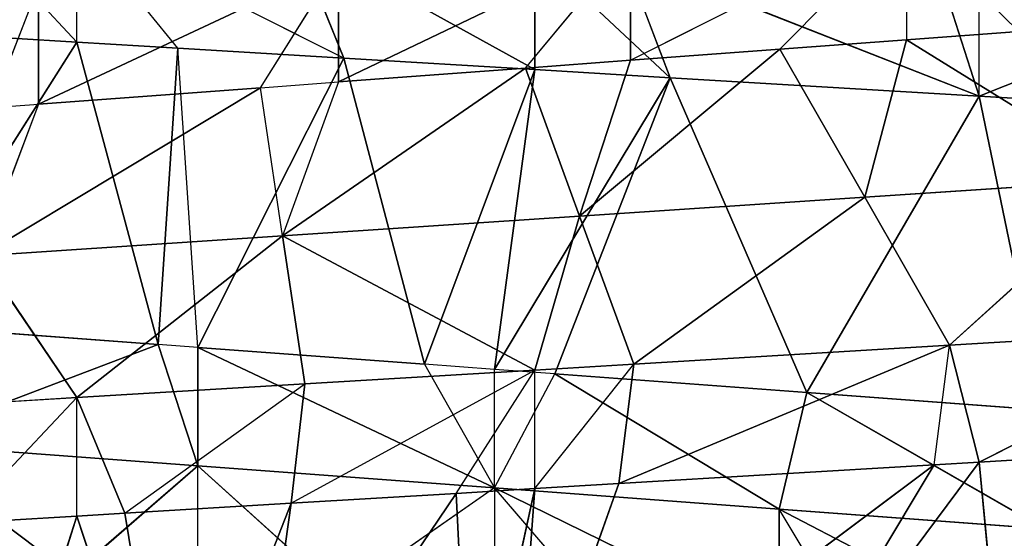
# Model space of a CAD drawing. Extents: x 186 to 416, y 0 to 124.
# Tile 146 of 256: x 245.636 to 246.363, y 36.959 to 37.342. Entities that reach past the tile are written whole.
import ezdxf

# ---------------------------------------------------------------- set-up
doc = ezdxf.new("R2010")
doc.units = 0
doc.header["$LTSCALE"] = 25.4
doc.layers.get('0').update_dxf_attribs({"color": 13, "linetype": 'CONTINUOUS'})

# ---------------------------------------------------------------- blocks, each defined once
blk = doc.blocks.new('PILLS-I-PLAFON-8266-8272_0')
at = {"color": 250}
for p, q in [((60.51236, 53.00767, 87.29191), (60.6, 53.00964, 87.19917)), ((60.51236, 53.00767, 87.29191), (60.6, 53.00964, 87.28667)), ((60.6, 53.00964, 87.19917), (60.52144, 53.00806, 87.20387)), ((60.6, 53.00964, 87.19917), (60.52908, 52.81877, 87.09449)), ((60.6, 53.00964, 87.19917), (60.52908, 52.81877, 87.09449)), ((60.52939, 52.62917, 87.51066), (60.6, 53.00964, 87.28667)), ((60.52939, 52.62917, 87.51066), (60.6, 53.00964, 87.28667)), ((60.6, 53.00964, 87.28667), (60.6, 53.00964, 87.19917)), ((60.63551, 53.00932, 87.28454), (60.6, 53.00964, 87.19917)), ((60.76858, 53.00234, 87.18908), (60.6, 53.00964, 87.19917)), ((60.67117, 52.62914, 87.50013), (60.6, 53.00964, 87.28667)), ((60.6, 53.00964, 87.28667), (60.63551, 53.00932, 87.28454)), ((60.67117, 52.62914, 87.50013), (60.6, 53.00964, 87.28667)), ((60.6, 53.00964, 87.19917), (60.7522, 52.81361, 87.0797)), ((60.76858, 53.00234, 87.18908), (60.6, 53.00964, 87.19917)), ((60.6, 53.00964, 87.19917), (60.7522, 52.81361, 87.0797)), ((60.63551, 53.00932, 87.28454), (60.76858, 53.00234, 87.18908)), ((60.63551, 53.00932, 87.28454), (60.75845, 53.00319, 87.27718)), ((60.63551, 53.00932, 87.28454), (60.67117, 52.62914, 87.50013)), ((60.63551, 53.00932, 87.28454), (60.67117, 52.62914, 87.50013)), ((60.75845, 53.00319, 87.27718), (60.67117, 52.62914, 87.50013)), ((60.75845, 53.00319, 87.27718), (60.67117, 52.62914, 87.50013)), ((60.75845, 53.00319, 87.27718), (60.72766, 52.62556, 87.49593)), ((60.75845, 53.00319, 87.27718), (60.72766, 52.62556, 87.49593)), ((60.76858, 53.00234, 87.18908), (60.7522, 52.81361, 87.0797)), ((60.76858, 53.00234, 87.18908), (60.7522, 52.81361, 87.0797)), ((60.75845, 53.00319, 87.27718), (60.76858, 53.00234, 87.18908)), ((60.75845, 53.00319, 87.27718), (60.93861, 52.98002, 87.1789)), ((60.75845, 53.00319, 87.27718), (60.88044, 52.98937, 87.26988)), ((60.93861, 52.98002, 87.1789), (60.76858, 53.00234, 87.18908)), ((60.93861, 52.98002, 87.1789), (60.76858, 53.00234, 87.18908)), ((60.88044, 52.98937, 87.26988), (60.72766, 52.62556, 87.49593)), ((60.88044, 52.98937, 87.26988), (60.72766, 52.62556, 87.49593)), ((60.88044, 52.98937, 87.26988), (60.93861, 52.98002, 87.1789)), ((60.88044, 52.98937, 87.26988), (60.93861, 52.98002, 87.2664)), ((60.88044, 52.98937, 87.26988), (60.89098, 52.60357, 87.4838)), ((60.88044, 52.98937, 87.26988), (60.89098, 52.60357, 87.4838)), ((60.93861, 52.98002, 87.1789), (60.7522, 52.81361, 87.0797)), ((60.93861, 52.98002, 87.1789), (60.7522, 52.81361, 87.0797)), ((60.93861, 52.98002, 87.2664), (60.89098, 52.60357, 87.4838)), ((60.93861, 52.98002, 87.2664), (60.89098, 52.60357, 87.4838)), ((60.93861, 52.98002, 87.2664), (60.9229, 52.59721, 87.48144)), ((60.93861, 52.98002, 87.2664), (60.9229, 52.59721, 87.48144)), ((60.93861, 52.98002, 87.2664), (60.93861, 52.98002, 87.1789)), ((60.93861, 52.98002, 87.2664), (61.01169, 52.96569, 87.17453)), ((60.93861, 52.98002, 87.2664), (61.00077, 52.96801, 87.26269)), ((60.93861, 52.98002, 87.1789), (60.97169, 52.78051, 87.06516)), ((60.93861, 52.98002, 87.1789), (60.97169, 52.78051, 87.06516)), ((61.01169, 52.96569, 87.17453), (60.93861, 52.98002, 87.1789)), ((61.00077, 52.96801, 87.26269), (60.9229, 52.59721, 87.48144)), ((61.00077, 52.96801, 87.26269), (60.9229, 52.59721, 87.48144)), ((61.01169, 52.96569, 87.17453), (60.97169, 52.78051, 87.06516)), ((61.01169, 52.96569, 87.17453), (60.97169, 52.78051, 87.06516)), ((61.00077, 52.96801, 87.26269), (61.01169, 52.96569, 87.17453)), ((61.00077, 52.96801, 87.26269), (61.24517, 52.89982, 87.16056)), ((61.00077, 52.96801, 87.26269), (61.24517, 52.89982, 87.16056)), ((61.00077, 52.96801, 87.26269), (61.2338, 52.90376, 87.24874)), ((61.00077, 52.96801, 87.26269), (61.2338, 52.90376, 87.24874)), ((61.24517, 52.89982, 87.16056), (61.01169, 52.96569, 87.17453)), ((61.01169, 52.96569, 87.17453), (61.18249, 52.72105, 87.05119)), ((61.01169, 52.96569, 87.17453), (61.18249, 52.72105, 87.05119)), ((61.24517, 52.89982, 87.16056), (61.01169, 52.96569, 87.17453)), ((60.9229, 52.59721, 87.48144), (61.2338, 52.90376, 87.24874)), ((60.9229, 52.59721, 87.48144), (61.2338, 52.90376, 87.24874)), ((61.1023, 52.54829, 87.46812), (61.2338, 52.90376, 87.24874)), ((61.1023, 52.54829, 87.46812), (61.2338, 52.90376, 87.24874)), ((61.18249, 52.72105, 87.05119), (61.24517, 52.89982, 87.16056)), ((61.18249, 52.72105, 87.05119), (61.24517, 52.89982, 87.16056)), ((61.2338, 52.90376, 87.24874), (61.24517, 52.89982, 87.16056)), ((61.2338, 52.90376, 87.24874), (61.26693, 52.89204, 87.24676)), ((61.26693, 52.89204, 87.24676), (61.24517, 52.89982, 87.16056)), ((61.46416, 52.8077, 87.14746), (61.24517, 52.89982, 87.16056)), ((61.38021, 52.63788, 87.03809), (61.24517, 52.89982, 87.16056)), ((61.46416, 52.8077, 87.14746), (61.24517, 52.89982, 87.16056)), ((61.38021, 52.63788, 87.03809), (61.24517, 52.89982, 87.16056)), ((61.1023, 52.54829, 87.46812), (61.26693, 52.89204, 87.24676)), ((61.1023, 52.54829, 87.46812), (61.26693, 52.89204, 87.24676)), ((61.26693, 52.89204, 87.24676), (61.46416, 52.8077, 87.14746)), ((61.26693, 52.89204, 87.24676), (61.46416, 52.8077, 87.14746)), ((61.26693, 52.89204, 87.24676), (61.45269, 52.81333, 87.23565)), ((61.28701, 52.47259, 87.4544), (61.26693, 52.89204, 87.24676)), ((61.28701, 52.47259, 87.4544), (61.26693, 52.89204, 87.24676)), ((61.26693, 52.89204, 87.24676), (61.45269, 52.81333, 87.23565)), ((60.57183, 52.6305, 86.98251), (60.52908, 52.81877, 87.09449)), ((60.52908, 52.81877, 87.09449), (60.73582, 52.62487, 86.97033)), ((60.7522, 52.81361, 87.0797), (60.52908, 52.81877, 87.09449)), ((60.7522, 52.81361, 87.0797), (60.52908, 52.81877, 87.09449)), ((60.52908, 52.81877, 87.09449), (60.73582, 52.62487, 86.97033)), ((60.7522, 52.81361, 87.0797), (60.73582, 52.62487, 86.97033)), ((60.9317, 52.59534, 86.95578), (60.7522, 52.81361, 87.0797)), ((60.7522, 52.81361, 87.0797), (60.97169, 52.78051, 87.06516)), ((60.9317, 52.59534, 86.95578), (60.7522, 52.81361, 87.0797)), ((60.79341, 52.6188, 86.96605), (60.7522, 52.81361, 87.0797)), ((60.7522, 52.81361, 87.0797), (60.97169, 52.78051, 87.06516)), ((60.97169, 52.78051, 87.06516), (60.9317, 52.59534, 86.95578)), ((60.97169, 52.78051, 87.06516), (60.9317, 52.59534, 86.95578)), ((61.11981, 52.54227, 86.94181), (60.97169, 52.78051, 87.06516)), ((60.97169, 52.78051, 87.06516), (61.18249, 52.72105, 87.05119)), ((61.11981, 52.54227, 86.94181), (60.97169, 52.78051, 87.06516)), ((61.00927, 52.57651, 86.95002), (60.97169, 52.78051, 87.06516)), ((61.00927, 52.57651, 86.95002), (60.97169, 52.78051, 87.06516)), ((60.97169, 52.78051, 87.06516), (61.18249, 52.72105, 87.05119)), ((61.11981, 52.54227, 86.94181), (61.18249, 52.72105, 87.05119)), ((61.11981, 52.54227, 86.94181), (61.18249, 52.72105, 87.05119)), ((61.21342, 52.50605, 86.93486), (61.18249, 52.72105, 87.05119)), ((61.18249, 52.72105, 87.05119), (61.38021, 52.63788, 87.03809)), ((61.21342, 52.50605, 86.93486), (61.18249, 52.72105, 87.05119)), ((61.18249, 52.72105, 87.05119), (61.38021, 52.63788, 87.03809)), ((61.21342, 52.50605, 86.93486), (61.38021, 52.63788, 87.03809)), ((61.21342, 52.50605, 86.93486), (61.38021, 52.63788, 87.03809)), ((60.53671, 52.62948, 86.98512), (60.57183, 52.6305, 86.98251)), ((60.53671, 52.62948, 86.98512), (60.57183, 52.6305, 86.895)), ((60.57183, 52.6305, 86.98251), (60.57183, 52.6305, 86.895)), ((60.57183, 52.6305, 86.98251), (60.79341, 52.6188, 86.87855)), ((60.57183, 52.6305, 86.98251), (60.79341, 52.6188, 86.87855)), ((60.57183, 52.6305, 86.98251), (60.73582, 52.62487, 86.97033)), ((60.57183, 52.6305, 86.98251), (60.73582, 52.62487, 86.97033)), ((60.73582, 52.62487, 86.97033), (60.79341, 52.6188, 86.96605)), ((60.73582, 52.62487, 86.97033), (60.79341, 52.6188, 86.87855)), ((60.79341, 52.6188, 86.96605), (60.79341, 52.6188, 86.87855)), ((60.79341, 52.6188, 86.96605), (61.00927, 52.57651, 86.86252)), ((60.79341, 52.6188, 86.96605), (60.9317, 52.59534, 86.95578)), ((60.79341, 52.6188, 86.96605), (61.00927, 52.57651, 86.86252)), ((60.79341, 52.6188, 86.96605), (60.9317, 52.59534, 86.95578)), ((60.9317, 52.59534, 86.95578), (61.00927, 52.57651, 86.86252)), ((60.9317, 52.59534, 86.95578), (61.00927, 52.57651, 86.95002)), ((61.00927, 52.57651, 86.95002), (61.00927, 52.57651, 86.86252)), ((61.00927, 52.57651, 86.95002), (61.21342, 52.50605, 86.84736)), ((61.00927, 52.57651, 86.95002), (61.11981, 52.54227, 86.94181)), ((61.11981, 52.54227, 86.94181), (61.21342, 52.50605, 86.84736)), ((61.11981, 52.54227, 86.94181), (61.21342, 52.50605, 86.93486)), ((61.21342, 52.50605, 86.84736), (61.21342, 52.50605, 86.93486)), ((61.21342, 52.50605, 86.93486), (61.29625, 52.46806, 86.92871)), ((61.31511, 49.66071, 87.29601), (61.11925, 49.57681, 87.28147)), ((61.31511, 49.66071, 87.38351), (61.11925, 49.57681, 87.28147)), ((61.31511, 49.66071, 87.29601), (61.11925, 49.57681, 87.28147)), ((61.31511, 49.66071, 87.38351), (61.11925, 49.57681, 87.28147)), ((61.31511, 49.66071, 87.20852), (61.13956, 49.58408, 87.19548)), ((61.31511, 49.66071, 87.29601), (61.13956, 49.58408, 87.19548)), ((61.31511, 49.66071, 87.20852), (61.13956, 49.58408, 87.19548)), ((61.31511, 49.66071, 87.29601), (61.13956, 49.58408, 87.19548)), ((61.31511, 49.66071, 87.20852), (61.26694, 49.22724, 86.97656)), ((61.31511, 49.66071, 87.20852), (61.26694, 49.22724, 86.97656)), ((61.17414, 49.59719, 87.37305), (61.11925, 49.57681, 87.28147)), ((61.13956, 49.58408, 87.19548), (60.95338, 49.52879, 87.18166)), ((61.13956, 49.58408, 87.19548), (60.95338, 49.52879, 87.18166)), ((61.13956, 49.58408, 87.19548), (61.03859, 49.15961, 86.96291)), ((61.13956, 49.58408, 87.19548), (61.03859, 49.15961, 86.96291)), ((61.11925, 49.57681, 87.28147), (61.13956, 49.58408, 87.19548)), ((61.11925, 49.57681, 87.28147), (61.13956, 49.58408, 87.19548)), ((61.13956, 49.58408, 87.19548), (61.26694, 49.22724, 86.97656)), ((61.13956, 49.58408, 87.19548), (61.26694, 49.22724, 86.97656)), ((61.11925, 49.57681, 87.28147), (60.9089, 49.5192, 87.26585)), ((61.11925, 49.57681, 87.36897), (60.9089, 49.5192, 87.26585)), ((61.11925, 49.57681, 87.28147), (60.9089, 49.5192, 87.26585)), ((61.11925, 49.57681, 87.36897), (60.9089, 49.5192, 87.26585)), ((61.11925, 49.57681, 87.28147), (60.95338, 49.52879, 87.18166)), ((61.11925, 49.57681, 87.28147), (60.95338, 49.52879, 87.18166)), ((61.11925, 49.57681, 87.36897), (61.11925, 49.57681, 87.28147)), ((60.98915, 49.53749, 87.35931), (60.9089, 49.5192, 87.26585)), ((60.95338, 49.52879, 87.18166), (60.9089, 49.5192, 87.17835)), ((60.9089, 49.5192, 87.26585), (60.95338, 49.52879, 87.18166)), ((60.95338, 49.52879, 87.18166), (61.03859, 49.15961, 86.96291)), ((60.95338, 49.52879, 87.18166), (61.03859, 49.15961, 86.96291)), ((60.68956, 49.49108, 87.16206), (60.9089, 49.5192, 87.26585)), ((60.9089, 49.5192, 87.26585), (60.68956, 49.49108, 87.24957)), ((60.68956, 49.49108, 87.16206), (60.9089, 49.5192, 87.26585)), ((60.9089, 49.5192, 87.26585), (60.68956, 49.49108, 87.24957)), ((60.9089, 49.5192, 87.26585), (60.79515, 49.50069, 87.3449)), ((60.9089, 49.5192, 87.17835), (60.85696, 49.50968, 87.17449)), ((60.85696, 49.50968, 87.17449), (60.9089, 49.5192, 87.26585)), ((60.9089, 49.5192, 87.26585), (60.9089, 49.5192, 87.17835)), ((60.9089, 49.5192, 87.26585), (60.9089, 49.5192, 87.35335)), ((60.9089, 49.5192, 87.17835), (61.03859, 49.15961, 86.96291)), ((60.9089, 49.5192, 87.17835), (61.03859, 49.15961, 86.96291)), ((60.9089, 49.5192, 87.17835), (60.93861, 49.13927, 86.95692)), ((60.9089, 49.5192, 87.17835), (60.93861, 49.13927, 86.95692)), ((60.85696, 49.50968, 87.17449), (60.68956, 49.49108, 87.16206)), ((60.85696, 49.50968, 87.17449), (60.68956, 49.49108, 87.16206)), ((60.85696, 49.50968, 87.17449), (60.79739, 49.11966, 86.94847)), ((60.85696, 49.50968, 87.17449), (60.79739, 49.11966, 86.94847)), ((60.85696, 49.50968, 87.17449), (60.93861, 49.13927, 86.95692)), ((60.85696, 49.50968, 87.17449), (60.93861, 49.13927, 86.95692)), ((60.68956, 49.49108, 87.24957), (60.79515, 49.50069, 87.3449)), ((60.66016, 49.48968, 87.15988), (60.46755, 49.49412, 87.14558)), ((60.46755, 49.49412, 87.14558), (60.6, 49.10964, 86.93666)), ((60.46755, 49.49412, 87.14558), (60.6, 49.10964, 86.93666)), ((60.59652, 49.48853, 87.33015), (60.46755, 49.49412, 87.23308)), ((60.46755, 49.49412, 87.23308), (60.68956, 49.49108, 87.24957)), ((60.46755, 49.49412, 87.23308), (60.68956, 49.49108, 87.24957)), ((60.46755, 49.49412, 87.23308), (60.66016, 49.48968, 87.15988)), ((60.46755, 49.49412, 87.23308), (60.66016, 49.48968, 87.15988)), ((60.66016, 49.48968, 87.15988), (60.46755, 49.49412, 87.14558)), ((60.59652, 49.48853, 87.33015), (60.46755, 49.49412, 87.23308)), ((60.59652, 49.48853, 87.33015), (60.68956, 49.49108, 87.24957)), ((60.66016, 49.48968, 87.15988), (60.6, 49.10964, 86.93666)), ((60.66016, 49.48968, 87.15988), (60.6, 49.10964, 86.93666)), ((60.68956, 49.49108, 87.16206), (60.66016, 49.48968, 87.15988)), ((60.68956, 49.49108, 87.24957), (60.66016, 49.48968, 87.15988)), ((60.66016, 49.48968, 87.15988), (60.67467, 49.11107, 86.94113)), ((60.68956, 49.49108, 87.16206), (60.67467, 49.11107, 86.94113)), ((60.68956, 49.49108, 87.33707), (60.68956, 49.49108, 87.24957)), ((60.68956, 49.49108, 87.16206), (60.79739, 49.11966, 86.94847)), ((60.68956, 49.49108, 87.16206), (60.79739, 49.11966, 86.94847)), ((60.68956, 49.49108, 87.16206), (60.68956, 49.49108, 87.24957)), ((61.48592, 49.32251, 86.98967), (61.26694, 49.22724, 86.97656)), ((61.48592, 49.32251, 86.98967), (61.26694, 49.22724, 86.97656)), ((61.26694, 49.22724, 86.97656), (61.45786, 49.30848, 86.90049)), ((61.26694, 49.22724, 86.97656), (61.45786, 49.30848, 86.90049)), ((61.00452, 49.15206, 86.87337), (61.26694, 49.22724, 86.97656)), ((61.00452, 49.15206, 86.87337), (61.26694, 49.22724, 86.97656)), ((61.26694, 49.22724, 86.97656), (61.03859, 49.15961, 86.96291)), ((61.26694, 49.22724, 86.97656), (61.03859, 49.15961, 86.96291)), ((61.26694, 49.22724, 86.97656), (61.23837, 49.21709, 86.88736)), ((61.26694, 49.22724, 86.97656), (61.26693, 49.22724, 86.88907)), ((61.03859, 49.15961, 86.96291), (60.93861, 49.13927, 86.86942)), ((61.03859, 49.15961, 86.96291), (60.93861, 49.13927, 86.95692)), ((61.00452, 49.15206, 86.87337), (61.03859, 49.15961, 86.96291)), ((60.93861, 49.13927, 86.95692), (60.76121, 49.11632, 86.85881)), ((60.93861, 49.13927, 86.95692), (60.76121, 49.11632, 86.85881)), ((60.93861, 49.13927, 86.95692), (60.79739, 49.11966, 86.94847)), ((60.93861, 49.13927, 86.95692), (60.79739, 49.11966, 86.94847)), ((60.93861, 49.13927, 86.95692), (60.93861, 49.13927, 86.86942)), ((60.79739, 49.11966, 86.94847), (60.6, 49.10964, 86.84917)), ((60.79739, 49.11966, 86.94847), (60.67467, 49.11107, 86.94113)), ((60.79739, 49.11966, 86.94847), (60.76121, 49.11632, 86.85881)), ((60.79739, 49.11966, 86.94847), (60.76121, 49.11632, 86.85881)), ((60.6, 49.10964, 86.93666), (60.51405, 49.11154, 86.84402)), ((60.6, 49.10964, 86.93666), (60.55151, 49.11024, 86.93376)), ((60.67467, 49.11107, 86.94113), (60.6, 49.10964, 86.84917)), ((60.67467, 49.11107, 86.94113), (60.6, 49.10964, 86.93666)), ((60.6, 49.10964, 86.93666), (60.6, 49.10964, 86.84917))]:
    blk.add_line(p, q, dxfattribs=at)
mesh = blk.add_polyface(dxfattribs=at)
corners = [(60.6, 53.00964, 87.28667), (60.51236, 53.00767, 87.29191), (60.52939, 52.62917, 87.51066)]
mesh.append_faces([[corners[k] for k in face] for face in [(0, 1, 2)]], dxfattribs={"color": 250})
mesh = blk.add_polyface(dxfattribs=at)
corners = [(60.6, 53.00964, 87.19917), (60.52908, 52.81877, 87.09449), (60.52144, 53.00806, 87.20387)]
mesh.append_faces([[corners[k] for k in face] for face in [(0, 1, 2)]], dxfattribs={"color": 250})
mesh = blk.add_polyface(dxfattribs=at)
corners = [(60.7522, 52.81361, 87.0797), (60.52908, 52.81877, 87.09449), (60.6, 53.00964, 87.19917)]
mesh.append_faces([[corners[k] for k in face] for face in [(0, 1, 2)]], dxfattribs={"color": 250})
mesh = blk.add_polyface(dxfattribs=at)
corners = [(60.67117, 52.62914, 87.50013), (60.6, 53.00964, 87.28667), (60.52939, 52.62917, 87.51066)]
mesh.append_faces([[corners[k] for k in face] for face in [(0, 1, 2)]], dxfattribs={"color": 250})
mesh = blk.add_polyface(dxfattribs=at)
corners = [(60.63551, 53.00932, 87.28454), (60.76858, 53.00234, 87.18908), (60.6, 53.00964, 87.19917)]
mesh.append_faces([[corners[k] for k in face] for face in [(0, 1, 2)]], dxfattribs={"color": 250})
mesh = blk.add_polyface(dxfattribs=at)
corners = [(60.67117, 52.62914, 87.50013), (60.63551, 53.00932, 87.28454), (60.6, 53.00964, 87.28667)]
mesh.append_faces([[corners[k] for k in face] for face in [(0, 1, 2)]], dxfattribs={"color": 250})
mesh = blk.add_polyface(dxfattribs=at)
corners = [(60.76858, 53.00234, 87.18908), (60.7522, 52.81361, 87.0797), (60.6, 53.00964, 87.19917)]
mesh.append_faces([[corners[k] for k in face] for face in [(0, 1, 2)]], dxfattribs={"color": 250})
mesh = blk.add_polyface(dxfattribs=at)
corners = [(60.75845, 53.00319, 87.27718), (60.63551, 53.00932, 87.28454), (60.67117, 52.62914, 87.50013)]
mesh.append_faces([[corners[k] for k in face] for face in [(0, 1, 2)]], dxfattribs={"color": 250})
mesh = blk.add_polyface(dxfattribs=at)
corners = [(60.75845, 53.00319, 87.27718), (60.67117, 52.62914, 87.50013), (60.72766, 52.62556, 87.49593)]
mesh.append_faces([[corners[k] for k in face] for face in [(0, 1, 2)]], dxfattribs={"color": 250})
mesh = blk.add_polyface(dxfattribs=at)
corners = [(60.88044, 52.98937, 87.26988), (60.75845, 53.00319, 87.27718), (60.72766, 52.62556, 87.49593)]
mesh.append_faces([[corners[k] for k in face] for face in [(0, 1, 2)]], dxfattribs={"color": 250})
mesh = blk.add_polyface(dxfattribs=at)
corners = [(60.93861, 52.98002, 87.1789), (60.7522, 52.81361, 87.0797), (60.76858, 53.00234, 87.18908)]
mesh.append_faces([[corners[k] for k in face] for face in [(0, 1, 2)]], dxfattribs={"color": 250})
mesh = blk.add_polyface(dxfattribs=at)
corners = [(60.75845, 53.00319, 87.27718), (60.93861, 52.98002, 87.1789), (60.76858, 53.00234, 87.18908)]
mesh.append_faces([[corners[k] for k in face] for face in [(0, 1, 2)]], dxfattribs={"color": 250})
mesh = blk.add_polyface(dxfattribs=at)
corners = [(60.89098, 52.60357, 87.4838), (60.88044, 52.98937, 87.26988), (60.72766, 52.62556, 87.49593)]
mesh.append_faces([[corners[k] for k in face] for face in [(0, 1, 2)]], dxfattribs={"color": 250})
mesh = blk.add_polyface(dxfattribs=at)
corners = [(60.93861, 52.98002, 87.2664), (60.88044, 52.98937, 87.26988), (60.89098, 52.60357, 87.4838)]
mesh.append_faces([[corners[k] for k in face] for face in [(0, 1, 2)]], dxfattribs={"color": 250})
mesh = blk.add_polyface(dxfattribs=at)
corners = [(60.97169, 52.78051, 87.06516), (60.7522, 52.81361, 87.0797), (60.93861, 52.98002, 87.1789)]
mesh.append_faces([[corners[k] for k in face] for face in [(0, 1, 2)]], dxfattribs={"color": 250})
mesh = blk.add_polyface(dxfattribs=at)
corners = [(60.93861, 52.98002, 87.2664), (60.89098, 52.60357, 87.4838), (60.9229, 52.59721, 87.48144)]
mesh.append_faces([[corners[k] for k in face] for face in [(0, 1, 2)]], dxfattribs={"color": 250})
mesh = blk.add_polyface(dxfattribs=at)
corners = [(61.00077, 52.96801, 87.26269), (60.93861, 52.98002, 87.2664), (60.9229, 52.59721, 87.48144)]
mesh.append_faces([[corners[k] for k in face] for face in [(0, 1, 2)]], dxfattribs={"color": 250})
mesh = blk.add_polyface(dxfattribs=at)
corners = [(61.01169, 52.96569, 87.17453), (60.97169, 52.78051, 87.06516), (60.93861, 52.98002, 87.1789)]
mesh.append_faces([[corners[k] for k in face] for face in [(0, 1, 2)]], dxfattribs={"color": 250})
mesh = blk.add_polyface(dxfattribs=at)
corners = [(61.2338, 52.90376, 87.24874), (61.00077, 52.96801, 87.26269), (60.9229, 52.59721, 87.48144)]
mesh.append_faces([[corners[k] for k in face] for face in [(0, 1, 2)]], dxfattribs={"color": 250})
mesh = blk.add_polyface(dxfattribs=at)
corners = [(61.18249, 52.72105, 87.05119), (60.97169, 52.78051, 87.06516), (61.01169, 52.96569, 87.17453)]
mesh.append_faces([[corners[k] for k in face] for face in [(0, 1, 2)]], dxfattribs={"color": 250})
mesh = blk.add_polyface(dxfattribs=at)
corners = [(61.00077, 52.96801, 87.26269), (61.24517, 52.89982, 87.16056), (61.01169, 52.96569, 87.17453)]
mesh.append_faces([[corners[k] for k in face] for face in [(0, 1, 2)]], dxfattribs={"color": 250})
mesh = blk.add_polyface(dxfattribs=at)
corners = [(61.00077, 52.96801, 87.26269), (61.2338, 52.90376, 87.24874), (61.24517, 52.89982, 87.16056)]
mesh.append_faces([[corners[k] for k in face] for face in [(0, 1, 2)]], dxfattribs={"color": 250})
mesh = blk.add_polyface(dxfattribs=at)
corners = [(61.24517, 52.89982, 87.16056), (61.18249, 52.72105, 87.05119), (61.01169, 52.96569, 87.17453)]
mesh.append_faces([[corners[k] for k in face] for face in [(0, 1, 2)]], dxfattribs={"color": 250})
mesh = blk.add_polyface(dxfattribs=at)
corners = [(61.2338, 52.90376, 87.24874), (60.9229, 52.59721, 87.48144), (61.1023, 52.54829, 87.46812)]
mesh.append_faces([[corners[k] for k in face] for face in [(0, 1, 2)]], dxfattribs={"color": 250})
mesh = blk.add_polyface(dxfattribs=at)
corners = [(61.26693, 52.89204, 87.24676), (61.2338, 52.90376, 87.24874), (61.1023, 52.54829, 87.46812)]
mesh.append_faces([[corners[k] for k in face] for face in [(0, 1, 2)]], dxfattribs={"color": 250})
mesh = blk.add_polyface(dxfattribs=at)
corners = [(61.38021, 52.63788, 87.03809), (61.18249, 52.72105, 87.05119), (61.24517, 52.89982, 87.16056)]
mesh.append_faces([[corners[k] for k in face] for face in [(0, 1, 2)]], dxfattribs={"color": 250})
mesh = blk.add_polyface(dxfattribs=at)
corners = [(61.26693, 52.89204, 87.24676), (61.46416, 52.8077, 87.14746), (61.24517, 52.89982, 87.16056)]
mesh.append_faces([[corners[k] for k in face] for face in [(0, 1, 2)]], dxfattribs={"color": 250})
mesh = blk.add_polyface(dxfattribs=at)
corners = [(61.46416, 52.8077, 87.14746), (61.38021, 52.63788, 87.03809), (61.24517, 52.89982, 87.16056)]
mesh.append_faces([[corners[k] for k in face] for face in [(0, 1, 2)]], dxfattribs={"color": 250})
mesh = blk.add_polyface(dxfattribs=at)
corners = [(61.28701, 52.47259, 87.4544), (61.26693, 52.89204, 87.24676), (61.1023, 52.54829, 87.46812)]
mesh.append_faces([[corners[k] for k in face] for face in [(0, 1, 2)]], dxfattribs={"color": 250})
mesh = blk.add_polyface(dxfattribs=at)
corners = [(61.26693, 52.89204, 87.24676), (61.45269, 52.81333, 87.23565), (61.46416, 52.8077, 87.14746)]
mesh.append_faces([[corners[k] for k in face] for face in [(0, 1, 2)]], dxfattribs={"color": 250})
mesh = blk.add_polyface(dxfattribs=at)
corners = [(61.45269, 52.81333, 87.23565), (61.26693, 52.89204, 87.24676), (61.28701, 52.47259, 87.4544)]
mesh.append_faces([[corners[k] for k in face] for face in [(0, 1, 2)]], dxfattribs={"color": 250})
mesh = blk.add_polyface(dxfattribs=at)
corners = [(60.73582, 52.62487, 86.97033), (60.57183, 52.6305, 86.98251), (60.52908, 52.81877, 87.09449)]
mesh.append_faces([[corners[k] for k in face] for face in [(0, 1, 2)]], dxfattribs={"color": 250})
mesh = blk.add_polyface(dxfattribs=at)
corners = [(60.7522, 52.81361, 87.0797), (60.73582, 52.62487, 86.97033), (60.52908, 52.81877, 87.09449)]
mesh.append_faces([[corners[k] for k in face] for face in [(0, 1, 2)]], dxfattribs={"color": 250})
mesh = blk.add_polyface(dxfattribs=at)
corners = [(60.97169, 52.78051, 87.06516), (60.9317, 52.59534, 86.95578), (60.7522, 52.81361, 87.0797)]
mesh.append_faces([[corners[k] for k in face] for face in [(0, 1, 2)]], dxfattribs={"color": 250})
mesh = blk.add_polyface(dxfattribs=at)
corners = [(60.9317, 52.59534, 86.95578), (60.79341, 52.6188, 86.96605), (60.7522, 52.81361, 87.0797)]
mesh.append_faces([[corners[k] for k in face] for face in [(0, 1, 2)]], dxfattribs={"color": 250})
mesh = blk.add_polyface(dxfattribs=at)
corners = [(61.00927, 52.57651, 86.95002), (60.9317, 52.59534, 86.95578), (60.97169, 52.78051, 87.06516)]
mesh.append_faces([[corners[k] for k in face] for face in [(0, 1, 2)]], dxfattribs={"color": 250})
mesh = blk.add_polyface(dxfattribs=at)
corners = [(61.18249, 52.72105, 87.05119), (61.11981, 52.54227, 86.94181), (60.97169, 52.78051, 87.06516)]
mesh.append_faces([[corners[k] for k in face] for face in [(0, 1, 2)]], dxfattribs={"color": 250})
mesh = blk.add_polyface(dxfattribs=at)
corners = [(61.11981, 52.54227, 86.94181), (61.00927, 52.57651, 86.95002), (60.97169, 52.78051, 87.06516)]
mesh.append_faces([[corners[k] for k in face] for face in [(0, 1, 2)]], dxfattribs={"color": 250})
mesh = blk.add_polyface(dxfattribs=at)
corners = [(61.21342, 52.50605, 86.93486), (61.11981, 52.54227, 86.94181), (61.18249, 52.72105, 87.05119)]
mesh.append_faces([[corners[k] for k in face] for face in [(0, 1, 2)]], dxfattribs={"color": 250})
mesh = blk.add_polyface(dxfattribs=at)
corners = [(61.38021, 52.63788, 87.03809), (61.21342, 52.50605, 86.93486), (61.18249, 52.72105, 87.05119)]
mesh.append_faces([[corners[k] for k in face] for face in [(0, 1, 2)]], dxfattribs={"color": 250})
mesh = blk.add_polyface(dxfattribs=at)
corners = [(61.38021, 52.63788, 87.03809), (61.29625, 52.46806, 86.92871), (61.21342, 52.50605, 86.93486)]
mesh.append_faces([[corners[k] for k in face] for face in [(0, 1, 2)]], dxfattribs={"color": 250})
mesh = blk.add_polyface(dxfattribs=at)
corners = [(60.53671, 52.62948, 86.98512), (60.57183, 52.6305, 86.895), (60.3511, 52.61092, 86.91139)]
mesh.append_faces([[corners[k] for k in face] for face in [(0, 1, 2)]], dxfattribs={"color": 250})
mesh = blk.add_polyface(dxfattribs=at)
corners = [(60.57183, 52.6305, 86.98251), (60.79341, 52.6188, 86.87855), (60.57183, 52.6305, 86.895)]
mesh.append_faces([[corners[k] for k in face] for face in [(0, 1, 2)]], dxfattribs={"color": 250})
mesh = blk.add_polyface(dxfattribs=at)
corners = [(60.57183, 52.6305, 86.98251), (60.73582, 52.62487, 86.97033), (60.79341, 52.6188, 86.87855)]
mesh.append_faces([[corners[k] for k in face] for face in [(0, 1, 2)]], dxfattribs={"color": 250})
mesh = blk.add_polyface(dxfattribs=at)
corners = [(60.79341, 52.6188, 86.96605), (61.00927, 52.57651, 86.86252), (60.79341, 52.6188, 86.87855)]
mesh.append_faces([[corners[k] for k in face] for face in [(0, 1, 2)]], dxfattribs={"color": 250})
mesh = blk.add_polyface(dxfattribs=at)
corners = [(60.79341, 52.6188, 86.96605), (60.9317, 52.59534, 86.95578), (61.00927, 52.57651, 86.86252)]
mesh.append_faces([[corners[k] for k in face] for face in [(0, 1, 2)]], dxfattribs={"color": 250})
mesh = blk.add_polyface(dxfattribs=at)
corners = [(61.00927, 52.57651, 86.95002), (61.21342, 52.50605, 86.84736), (61.00927, 52.57651, 86.86252)]
mesh.append_faces([[corners[k] for k in face] for face in [(0, 1, 2)]], dxfattribs={"color": 250})
mesh = blk.add_polyface(dxfattribs=at)
corners = [(61.29625, 52.46806, 86.92871), (61.40099, 52.41124, 86.83343), (61.21342, 52.50605, 86.84736)]
mesh.append_faces([[corners[k] for k in face] for face in [(0, 1, 2)]], dxfattribs={"color": 250})
mesh = blk.add_polyface(dxfattribs=at)
corners = [(61.31511, 49.66071, 87.29601), (61.11925, 49.57681, 87.28147), (61.13956, 49.58408, 87.19548)]
mesh.append_faces([[corners[k] for k in face] for face in [(0, 1, 2)]], dxfattribs={"color": 250})
mesh = blk.add_polyface(dxfattribs=at)
corners = [(61.31511, 49.66071, 87.38351), (61.11925, 49.57681, 87.28147), (61.31511, 49.66071, 87.29601)]
mesh.append_faces([[corners[k] for k in face] for face in [(0, 1, 2)]], dxfattribs={"color": 250})
mesh = blk.add_polyface(dxfattribs=at)
corners = [(61.31511, 49.66071, 87.38351), (61.17414, 49.59719, 87.37305), (61.11925, 49.57681, 87.28147)]
mesh.append_faces([[corners[k] for k in face] for face in [(0, 1, 2)]], dxfattribs={"color": 250})
mesh = blk.add_polyface(dxfattribs=at)
corners = [(61.31511, 49.66071, 87.20852), (61.13956, 49.58408, 87.19548), (61.26694, 49.22724, 86.97656)]
mesh.append_faces([[corners[k] for k in face] for face in [(0, 1, 2)]], dxfattribs={"color": 250})
mesh = blk.add_polyface(dxfattribs=at)
corners = [(61.31511, 49.66071, 87.29601), (61.13956, 49.58408, 87.19548), (61.31511, 49.66071, 87.20852)]
mesh.append_faces([[corners[k] for k in face] for face in [(0, 1, 2)]], dxfattribs={"color": 250})
mesh = blk.add_polyface(dxfattribs=at)
corners = [(61.48592, 49.32251, 86.98967), (61.31511, 49.66071, 87.20852), (61.26694, 49.22724, 86.97656)]
mesh.append_faces([[corners[k] for k in face] for face in [(0, 1, 2)]], dxfattribs={"color": 250})
mesh = blk.add_polyface(dxfattribs=at)
corners = [(61.13956, 49.58408, 87.19548), (60.95338, 49.52879, 87.18166), (61.03859, 49.15961, 86.96291)]
mesh.append_faces([[corners[k] for k in face] for face in [(0, 1, 2)]], dxfattribs={"color": 250})
mesh = blk.add_polyface(dxfattribs=at)
corners = [(61.11925, 49.57681, 87.28147), (60.95338, 49.52879, 87.18166), (61.13956, 49.58408, 87.19548)]
mesh.append_faces([[corners[k] for k in face] for face in [(0, 1, 2)]], dxfattribs={"color": 250})
mesh = blk.add_polyface(dxfattribs=at)
corners = [(61.26694, 49.22724, 86.97656), (61.13956, 49.58408, 87.19548), (61.03859, 49.15961, 86.96291)]
mesh.append_faces([[corners[k] for k in face] for face in [(0, 1, 2)]], dxfattribs={"color": 250})
mesh = blk.add_polyface(dxfattribs=at)
corners = [(61.11925, 49.57681, 87.28147), (60.9089, 49.5192, 87.26585), (60.95338, 49.52879, 87.18166)]
mesh.append_faces([[corners[k] for k in face] for face in [(0, 1, 2)]], dxfattribs={"color": 250})
mesh = blk.add_polyface(dxfattribs=at)
corners = [(61.11925, 49.57681, 87.36897), (60.9089, 49.5192, 87.26585), (61.11925, 49.57681, 87.28147)]
mesh.append_faces([[corners[k] for k in face] for face in [(0, 1, 2)]], dxfattribs={"color": 250})
mesh = blk.add_polyface(dxfattribs=at)
corners = [(61.11925, 49.57681, 87.36897), (60.98915, 49.53749, 87.35931), (60.9089, 49.5192, 87.26585)]
mesh.append_faces([[corners[k] for k in face] for face in [(0, 1, 2)]], dxfattribs={"color": 250})
mesh = blk.add_polyface(dxfattribs=at)
corners = [(61.03859, 49.15961, 86.96291), (60.95338, 49.52879, 87.18166), (60.9089, 49.5192, 87.17835)]
mesh.append_faces([[corners[k] for k in face] for face in [(0, 1, 2)]], dxfattribs={"color": 250})
mesh = blk.add_polyface(dxfattribs=at)
corners = [(60.9089, 49.5192, 87.26585), (60.68956, 49.49108, 87.24957), (60.68956, 49.49108, 87.16206)]
mesh.append_faces([[corners[k] for k in face] for face in [(0, 1, 2)]], dxfattribs={"color": 250})
mesh = blk.add_polyface(dxfattribs=at)
corners = [(60.9089, 49.5192, 87.26585), (60.68956, 49.49108, 87.16206), (60.85696, 49.50968, 87.17449)]
mesh.append_faces([[corners[k] for k in face] for face in [(0, 1, 2)]], dxfattribs={"color": 250})
mesh = blk.add_polyface(dxfattribs=at)
corners = [(60.79515, 49.50069, 87.3449), (60.68956, 49.49108, 87.24957), (60.9089, 49.5192, 87.26585)]
mesh.append_faces([[corners[k] for k in face] for face in [(0, 1, 2)]], dxfattribs={"color": 250})
mesh = blk.add_polyface(dxfattribs=at)
corners = [(60.93861, 49.13927, 86.95692), (60.9089, 49.5192, 87.17835), (60.85696, 49.50968, 87.17449)]
mesh.append_faces([[corners[k] for k in face] for face in [(0, 1, 2)]], dxfattribs={"color": 250})
mesh = blk.add_polyface(dxfattribs=at)
corners = [(61.03859, 49.15961, 86.96291), (60.9089, 49.5192, 87.17835), (60.93861, 49.13927, 86.95692)]
mesh.append_faces([[corners[k] for k in face] for face in [(0, 1, 2)]], dxfattribs={"color": 250})
mesh = blk.add_polyface(dxfattribs=at)
corners = [(60.85696, 49.50968, 87.17449), (60.68956, 49.49108, 87.16206), (60.79739, 49.11966, 86.94847)]
mesh.append_faces([[corners[k] for k in face] for face in [(0, 1, 2)]], dxfattribs={"color": 250})
mesh = blk.add_polyface(dxfattribs=at)
corners = [(60.93861, 49.13927, 86.95692), (60.85696, 49.50968, 87.17449), (60.79739, 49.11966, 86.94847)]
mesh.append_faces([[corners[k] for k in face] for face in [(0, 1, 2)]], dxfattribs={"color": 250})
mesh = blk.add_polyface(dxfattribs=at)
corners = [(60.66016, 49.48968, 87.15988), (60.46755, 49.49412, 87.14558), (60.6, 49.10964, 86.93666)]
mesh.append_faces([[corners[k] for k in face] for face in [(0, 1, 2)]], dxfattribs={"color": 250})
mesh = blk.add_polyface(dxfattribs=at)
corners = [(60.6, 49.10964, 86.93666), (60.46755, 49.49412, 87.14558), (60.55151, 49.11024, 86.93376)]
mesh.append_faces([[corners[k] for k in face] for face in [(0, 1, 2)]], dxfattribs={"color": 250})
mesh = blk.add_polyface(dxfattribs=at)
corners = [(60.59652, 49.48853, 87.33015), (60.46755, 49.49412, 87.23308), (60.68956, 49.49108, 87.24957)]
mesh.append_faces([[corners[k] for k in face] for face in [(0, 1, 2)]], dxfattribs={"color": 250})
mesh = blk.add_polyface(dxfattribs=at)
corners = [(60.68956, 49.49108, 87.24957), (60.46755, 49.49412, 87.23308), (60.66016, 49.48968, 87.15988)]
mesh.append_faces([[corners[k] for k in face] for face in [(0, 1, 2)]], dxfattribs={"color": 250})
mesh = blk.add_polyface(dxfattribs=at)
corners = [(60.46755, 49.49412, 87.23308), (60.46755, 49.49412, 87.14558), (60.66016, 49.48968, 87.15988)]
mesh.append_faces([[corners[k] for k in face] for face in [(0, 1, 2)]], dxfattribs={"color": 250})
mesh = blk.add_polyface(dxfattribs=at)
corners = [(60.59652, 49.48853, 87.33015), (60.46755, 49.49412, 87.32058), (60.46755, 49.49412, 87.23308)]
mesh.append_faces([[corners[k] for k in face] for face in [(0, 1, 2)]], dxfattribs={"color": 250})
mesh = blk.add_polyface(dxfattribs=at)
corners = [(60.67467, 49.11107, 86.94113), (60.66016, 49.48968, 87.15988), (60.6, 49.10964, 86.93666)]
mesh.append_faces([[corners[k] for k in face] for face in [(0, 1, 2)]], dxfattribs={"color": 250})
mesh = blk.add_polyface(dxfattribs=at)
corners = [(60.79739, 49.11966, 86.94847), (60.68956, 49.49108, 87.16206), (60.67467, 49.11107, 86.94113)]
mesh.append_faces([[corners[k] for k in face] for face in [(0, 1, 2)]], dxfattribs={"color": 250})
mesh = blk.add_polyface(dxfattribs=at)
corners = [(61.48592, 49.32251, 86.98967), (61.26694, 49.22724, 86.97656), (61.45786, 49.30848, 86.90049)]
mesh.append_faces([[corners[k] for k in face] for face in [(0, 1, 2)]], dxfattribs={"color": 250})
mesh = blk.add_polyface(dxfattribs=at)
corners = [(61.26694, 49.22724, 86.97656), (61.26693, 49.22724, 86.88907), (61.45786, 49.30848, 86.90049)]
mesh.append_faces([[corners[k] for k in face] for face in [(0, 1, 2)]], dxfattribs={"color": 250})
mesh = blk.add_polyface(dxfattribs=at)
corners = [(61.26694, 49.22724, 86.97656), (61.03859, 49.15961, 86.96291), (61.00452, 49.15206, 86.87337)]
mesh.append_faces([[corners[k] for k in face] for face in [(0, 1, 2)]], dxfattribs={"color": 250})
mesh = blk.add_polyface(dxfattribs=at)
corners = [(61.26694, 49.22724, 86.97656), (61.00452, 49.15206, 86.87337), (61.23837, 49.21709, 86.88736)]
mesh.append_faces([[corners[k] for k in face] for face in [(0, 1, 2)]], dxfattribs={"color": 250})
mesh = blk.add_polyface(dxfattribs=at)
corners = [(60.93861, 49.13927, 86.95692), (60.76121, 49.11632, 86.85881), (60.93861, 49.13927, 86.86942)]
mesh.append_faces([[corners[k] for k in face] for face in [(0, 1, 2)]], dxfattribs={"color": 250})
mesh = blk.add_polyface(dxfattribs=at)
corners = [(60.93861, 49.13927, 86.95692), (60.79739, 49.11966, 86.94847), (60.76121, 49.11632, 86.85881)]
mesh.append_faces([[corners[k] for k in face] for face in [(0, 1, 2)]], dxfattribs={"color": 250})
mesh = blk.add_polyface(dxfattribs=at)
corners = [(60.79739, 49.11966, 86.94847), (60.6, 49.10964, 86.84917), (60.76121, 49.11632, 86.85881)]
mesh.append_faces([[corners[k] for k in face] for face in [(0, 1, 2)]], dxfattribs={"color": 250})
mesh = blk.add_polyface(dxfattribs=at)
corners = [(77.6, 30.05964, 90.26167), (43.6, 30.05964, 0.26166), (43.6, 30.05964, 90.26167)]
mesh.append_faces([[corners[k] for k in face] for face in [(0, 1, 2)]], dxfattribs={"color": 250})
mesh = blk.add_polyface(dxfattribs=at)
corners = [(77.6, 30.05964, 90.26167), (77.6, 30.05964, 0.26166), (43.6, 30.05964, 0.26166)]
mesh.append_faces([[corners[k] for k in face] for face in [(0, 1, 2)]], dxfattribs={"color": 250})
mesh = blk.add_polyface(dxfattribs=at)
corners = [(40.6, 27.05964, 90.26167), (80.6, 27.05964, 0.26166), (80.6, 27.05964, 90.26167)]
mesh.append_faces([[corners[k] for k in face] for face in [(0, 1, 2)]], dxfattribs={"color": 250})
mesh = blk.add_polyface(dxfattribs=at)
corners = [(40.6, 27.05964, 90.26167), (40.6, 27.05964, 0.26166), (80.6, 27.05964, 0.26166)]
mesh.append_faces([[corners[k] for k in face] for face in [(0, 1, 2)]], dxfattribs={"color": 250})

msp = doc.modelspace()

# ---------------------------------------------------------------- block references
at = {"color": 0, "extrusion": (0, -1, -3.88578e-16)}
msp.add_blockref('PILLS-I-PLAFON-8266-8272_0', (185.07765, 1965.15091, -124.26167), dxfattribs=at)

doc.saveas('drawing.dxf')
